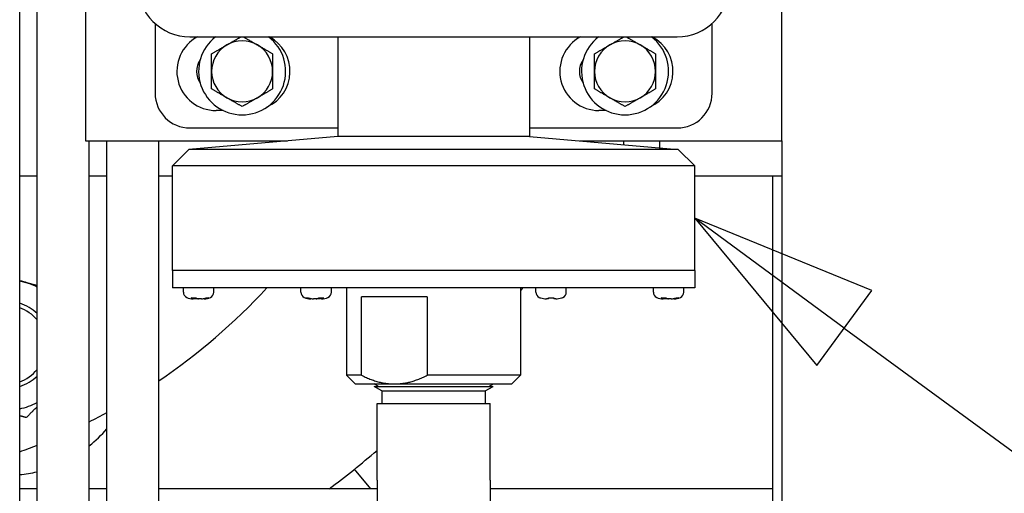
# Paper-space layout 'SHEET_3' of a CAD drawing. Header units: inches. Extents: x 3 to 360, y 8 to 227.
# Tile 30 of 117: x 52.22 to 59.29, y 163.86 to 167.26. Entities that reach past the tile are written whole.
import ezdxf

# ---------------------------------------------------------------- set-up
doc = ezdxf.new("R2010")
doc.units = ezdxf.units.IN
doc.header["$LTSCALE"] = 10.666667
doc.header["$MEASUREMENT"] = 0
doc.layers.get('0').update_dxf_attribs({"lineweight": 25})
doc.layers.add('DIMEN', color=7, linetype='Continuous', lineweight=25)
doc.styles.add('Current-ANSI', font='arial.ttf')

# ---------------------------------------------------------------- blocks, each defined once
blk = doc.blocks.new('Balloon144')
at = {"layer": 'DIMEN', "linetype": 'Continuous', "lineweight": 25}
for p, q in [((5.60778, 15.74117), (5.49952, 15.80367)), ((5.6234, 15.76823), (5.49952, 15.80367)), ((5.49952, 15.80367), (5.59215, 15.71411)), ((5.59215, 15.71411), (5.6234, 15.76823)), ((5.60778, 15.74117), (5.67852, 15.70033))]:
    blk.add_line(p, q, dxfattribs=at)
at = {"layer": 'DIMEN', "linetype": 'Continuous', "lineweight": 25, "flags": 128}
blk.add_lwpolyline([(5.6234, 15.76823), (5.49952, 15.80367), (5.59215, 15.71411), (5.6234, 15.76823)], dxfattribs=at)
at = {"layer": 'DIMEN'}
blk.add_circle((5.8409, 15.60658), 0.1875, dxfattribs=at)
blk.add_solid([(5.6234, 15.76823), (5.49952, 15.80367), (5.59215, 15.71411), (5.6234, 15.76823)], dxfattribs=at)
at = {"layer": 'DIMEN', "insert": (5.8409, 15.60658), "char_height": 0.125, "attachment_point": 5, "style": 'Current-ANSI'}
blk.add_mtext('7', dxfattribs=at)
blk = doc.blocks.new('Balloon145')
at = {"layer": 'DIMEN', "linetype": 'Continuous', "lineweight": 25}
for p, q in [((5.4511, 15.47303), (5.35036, 15.54703)), ((5.4696, 15.49822), (5.35036, 15.54703)), ((5.35036, 15.54703), (5.4326, 15.44785)), ((5.4326, 15.44785), (5.4696, 15.49822)), ((5.4511, 15.47303), (5.69032, 15.2973))]:
    blk.add_line(p, q, dxfattribs=at)
at = {"layer": 'DIMEN', "linetype": 'Continuous', "lineweight": 25, "flags": 128}
blk.add_lwpolyline([(5.4696, 15.49822), (5.35036, 15.54703), (5.4326, 15.44785), (5.4696, 15.49822)], dxfattribs=at)
at = {"layer": 'DIMEN'}
blk.add_circle((5.8409, 15.18669), 0.1875, dxfattribs=at)
blk.add_solid([(5.4696, 15.49822), (5.35036, 15.54703), (5.4326, 15.44785), (5.4696, 15.49822)], dxfattribs=at)
at = {"layer": 'DIMEN', "insert": (5.8409, 15.18774), "char_height": 0.125, "attachment_point": 5, "style": 'Current-ANSI'}
blk.add_mtext('52', dxfattribs=at)

psp = doc.layouts.new('SHEET_3')

# ---------------------------------------------------------------- linework, layer by layer
for p, q in [((52.223, 154.8271), (52.223, 172.1543)), ((52.348, 154.8271), (52.348, 172.1543)), ((52.6955, 168.3896), (52.6955, 166.3896)), ((57.6955, 166.3896), (57.6955, 167.9506)), ((53.1955, 167.233), (53.1955, 166.7331)), ((57.1955, 166.7331), (57.1955, 167.233)), ((53.4455, 167.1375), (56.9455, 167.1375)), ((54.508, 167.1375), (54.508, 166.4831)), ((55.883, 167.1375), (55.883, 166.4831)), ((53.6843, 166.6084), (53.633, 166.6084)), ((56.4343, 166.6084), (56.383, 166.6084)), ((53.4455, 166.4831), (54.383, 166.4831)), ((54.508, 166.4831), (54.508, 166.4206)), ((55.883, 166.4831), (55.883, 166.4206)), ((56.008, 166.4831), (56.9455, 166.4831)), ((52.6955, 166.3896), (54.1463, 166.3896)), ((52.723, 154.8271), (52.723, 166.3896)), ((52.848, 154.8271), (52.848, 166.3896)), ((53.223, 154.8271), (53.223, 166.3896)), ((54.508, 166.4206), (53.4381, 166.3289)), ((55.883, 166.4206), (54.508, 166.4206)), ((55.883, 166.4206), (56.9529, 166.3289)), ((56.2447, 166.3896), (57.6955, 166.3896)), ((56.8205, 166.3403), (56.8205, 166.3896)), ((56.8205, 166.3403), (56.8205, 166.3896)), ((57.6955, 166.3896), (57.6955, 154.8271)), ((53.4381, 166.3289), (53.3205, 166.2113)), ((56.9529, 166.3289), (53.4381, 166.3289)), ((56.9529, 166.3289), (57.0705, 166.2113)), ((57.0705, 166.2113), (53.3205, 166.2113)), ((53.3205, 165.4587), (53.3205, 166.2113)), ((57.0705, 165.4587), (57.0705, 166.2113)), ((52.223, 166.1396), (52.348, 166.1396)), ((52.723, 166.1396), (52.848, 166.1396)), ((53.223, 166.1396), (53.3205, 166.1396)), ((57.0705, 166.1396), (57.6955, 166.1396)), ((57.6309, 159.0037), (57.6309, 166.1396)), ((57.0705, 165.4587), (53.3205, 165.4587)), ((57.0705, 165.4587), (53.3205, 165.4587)), ((53.3205, 165.4587), (53.3205, 165.3337)), ((57.0705, 165.4587), (57.0705, 165.3337)), ((57.0705, 165.3337), (53.3205, 165.3337)), ((53.3985, 165.3039), (53.3985, 165.3337)), ((53.6175, 165.3039), (53.6175, 165.3337)), ((54.2422, 165.3039), (54.2422, 165.3337)), ((54.4612, 165.3039), (54.4612, 165.3337)), ((54.5705, 165.3337), (54.5705, 164.7062)), ((55.8205, 165.3337), (55.8205, 164.7062)), ((55.9297, 165.3039), (55.9297, 165.3337)), ((56.1487, 165.3039), (56.1487, 165.3337)), ((56.7735, 165.3039), (56.7735, 165.3337)), ((56.9925, 165.3039), (56.9925, 165.3337)), ((53.4741, 165.2556), (53.4688, 165.2556)), ((53.5079, 165.2556), (53.4883, 165.2556)), ((53.5277, 165.2556), (53.5079, 165.2556)), ((53.5472, 165.2556), (53.5419, 165.2556)), ((53.5472, 165.2556), (53.5472, 165.2556)), ((54.3179, 165.2556), (54.3125, 165.2556)), ((54.3125, 165.2556), (54.3125, 165.2556)), ((54.3519, 165.2556), (54.332, 165.2556)), ((54.3714, 165.2556), (54.3519, 165.2556)), ((54.3909, 165.2556), (54.3856, 165.2556)), ((54.6783, 164.7062), (54.6783, 165.2687)), ((55.1502, 165.2687), (54.6783, 165.2687)), ((55.1502, 165.2687), (55.1502, 164.7062)), ((56.0197, 165.2556), (56.0052, 165.2556)), ((56.0732, 165.2556), (56.0587, 165.2556)), ((56.8491, 165.2556), (56.8438, 165.2556)), ((56.8829, 165.2556), (56.8633, 165.2556)), ((56.9027, 165.2556), (56.8829, 165.2556)), ((56.9222, 165.2556), (56.9169, 165.2556)), ((56.9222, 165.2556), (56.9222, 165.2556)), ((54.6783, 164.7062), (54.5705, 164.7062)), ((54.633, 164.6437), (54.5705, 164.7062)), ((55.8205, 164.7062), (55.1502, 164.7062)), ((55.758, 164.6437), (55.8205, 164.7062)), ((54.633, 164.6437), (54.9142, 164.6437)), ((54.7682, 164.6267), (55.6228, 164.6267)), ((54.7682, 164.6267), (54.7682, 164.6262)), ((54.7682, 164.6262), (55.6228, 164.6262)), ((54.8243, 164.5938), (54.7682, 164.6262)), ((54.7982, 164.6267), (54.7687, 164.6437)), ((54.9142, 164.6437), (55.758, 164.6437)), ((55.5667, 164.5938), (55.6228, 164.6262)), ((55.5928, 164.6267), (55.6222, 164.6437)), ((55.6228, 164.6267), (55.6228, 164.6262)), ((54.8243, 164.5938), (55.5667, 164.5938)), ((54.8243, 164.5938), (54.8243, 164.5023)), ((55.5667, 164.5938), (55.5667, 164.5023)), ((54.7892, 164.5023), (55.6017, 164.5023)), ((54.7892, 163.9523), (54.7892, 164.5023)), ((55.6017, 163.9523), (55.6017, 164.5023)), ((54.7441, 163.8896), (54.6285, 164.0323)), ((54.7892, 163.9523), (54.7892, 163.7178)), ((55.6017, 163.9523), (55.6017, 163.7178)), ((52.348, 163.8896), (52.223, 163.8896)), ((52.848, 163.8896), (52.723, 163.8896)), ((54.7892, 163.8896), (53.223, 163.8896)), ((57.6309, 163.8896), (55.6017, 163.8896))]:
    psp.add_line(p, q)
for centre, radius, start, end in [((53.4455, 167.5125), 0.375, 180, 270), ((56.9455, 167.5125), 0.375, 270, 0), ((53.633, 166.8896), 0.2812, 118.1856, 270), ((53.8205, 166.8896), 0.3125, 127.5069, 52.4931), ((53.8205, 166.8896), 0.219, 60, 120), ((53.883, 166.8896), 0.2812, 294.62432, 61.8144), ((56.383, 166.8896), 0.2812, 118.1856, 270), ((56.5705, 166.8896), 0.3125, 127.5069, 52.4931), ((56.5705, 166.8896), 0.219, 60, 120), ((56.633, 166.8896), 0.2812, 294.62432, 61.8144), ((53.8205, 166.8896), 0.219, 120, 180), ((53.8205, 166.8896), 0.219, 0, 60), ((56.5705, 166.8896), 0.219, 120, 180), ((56.5705, 166.8896), 0.219, 0, 60), ((53.633, 166.8896), 0.1406, 144.11403, 215.88597), ((56.383, 166.8896), 0.1406, 144.11403, 215.88597), ((53.8205, 166.8896), 0.219, 180, 240), ((53.8205, 166.8896), 0.219, 300, 0), ((56.5705, 166.8896), 0.219, 180, 240), ((56.5705, 166.8896), 0.219, 300, 0), ((53.4455, 166.7331), 0.25, 180, 270), ((53.8205, 166.8896), 0.219, 240, 300), ((56.5705, 166.8896), 0.219, 240, 300), ((56.9455, 166.7331), 0.25, 270, 0), ((52.1306, 164.9251), 0.4688, 75, 78.62152), ((52.1306, 164.9251), 0.4688, 62.35789, 75), ((50.6955, 168.3896), 4.5, 304.17172, 317.22751), ((50.6955, 168.8896), 6.25, 325.08479, 325.32338), ((53.4405, 165.3039), 0.042, 180, 245.21217), ((53.4688, 165.3651), 0.1095, 245.21217, 270), ((53.5472, 165.3651), 0.1095, 270, 294.78783), ((53.5755, 165.3039), 0.042, 294.78783, 0), ((54.2842, 165.3039), 0.042, 180, 245.21217), ((54.3125, 165.3651), 0.1095, 245.21217, 270), ((54.3909, 165.3651), 0.1095, 270, 294.78783), ((54.4192, 165.3039), 0.042, 294.78783, 0), ((55.9717, 165.3039), 0.042, 180, 245.21217), ((56, 165.3651), 0.1095, 245.21217, 250.9725), ((56.0784, 165.3651), 0.1095, 289.0275, 294.78783), ((56.1067, 165.3039), 0.042, 294.78783, 0), ((56.8155, 165.3039), 0.042, 180, 245.21217), ((56.8438, 165.3651), 0.1095, 245.21217, 270), ((56.9222, 165.3651), 0.1095, 270, 294.78783), ((56.9505, 165.3039), 0.042, 294.78783, 0), ((52.1306, 164.9251), 0.3125, 45.89936, 72.78646), ((52.1306, 164.9251), 0.2813, 39.35377, 70.80311), ((52.1306, 164.9251), 0.2813, 289.19689, 320.64623), ((52.1306, 164.9251), 0.3125, 287.21354, 314.10064), ((52.1306, 164.9251), 0.4688, 281.37848, 297.64211), ((50.6955, 168.3896), 4.5, 296.77988, 298.57716), ((52.1306, 164.9251), 0.9375, 309.19588, 319.93431), ((50.6955, 168.3896), 4.5, 289.8436, 291.54493), ((50.6955, 168.8896), 6.25, 306.8699, 310.91965), ((52.1306, 164.9251), 0.9375, 275.66113, 283.4133)]:
    psp.add_arc(centre, radius, start, end)
for points, weights in [([(53.711, 167.0793), (53.7583, 167.1066), (53.8119, 167.1375)], [1, 1.035234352, 1.00505099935]), ([(53.8291, 167.1375), (53.8827, 167.1066), (53.93, 167.0793)], [1.00505099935, 1.035234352, 1]), ([(56.461, 167.0793), (56.5083, 167.1066), (56.5619, 167.1375)], [1, 1.035234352, 1.00505099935]), ([(56.5791, 167.1375), (56.6327, 167.1066), (56.68, 167.0793)], [1.00505099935, 1.035234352, 1]), ([(53.6015, 167.0161), (53.6602, 167.05), (53.711, 167.0793)], [1, 1.0379548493, 1]), ([(53.6015, 166.8896), (53.6015, 166.9483), (53.6015, 167.0161)], [1, 1.0379548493, 1]), ([(53.93, 167.0793), (53.9808, 167.05), (54.0395, 167.0161)], [1, 1.0379548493, 1]), ([(54.0395, 167.0161), (54.0395, 166.9483), (54.0395, 166.8896)], [1, 1.0379548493, 1]), ([(56.3515, 167.0161), (56.4102, 167.05), (56.461, 167.0793)], [1, 1.0379548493, 1]), ([(56.3515, 166.8896), (56.3515, 166.9483), (56.3515, 167.0161)], [1, 1.0379548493, 1]), ([(56.68, 167.0793), (56.7308, 167.05), (56.7895, 167.0161)], [1, 1.0379548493, 1]), ([(56.7895, 167.0161), (56.7895, 166.9483), (56.7895, 166.8896)], [1, 1.0379548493, 1]), ([(53.6015, 166.7632), (53.6015, 166.831), (53.6015, 166.8896)], [1, 1.0379548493, 1]), ([(54.0395, 166.8896), (54.0395, 166.831), (54.0395, 166.7632)], [1, 1.0379548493, 1]), ([(56.3515, 166.7632), (56.3515, 166.831), (56.3515, 166.8896)], [1, 1.0379548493, 1]), ([(56.7895, 166.8896), (56.7895, 166.831), (56.7895, 166.7632)], [1, 1.0379548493, 1]), ([(53.711, 166.7), (53.6602, 166.7293), (53.6015, 166.7632)], [1, 1.0379548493, 1]), ([(54.0395, 166.7632), (53.9808, 166.7293), (53.93, 166.7)], [1, 1.0379548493, 1]), ([(56.461, 166.7), (56.4102, 166.7293), (56.3515, 166.7632)], [1, 1.0379548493, 1]), ([(56.7895, 166.7632), (56.7308, 166.7293), (56.68, 166.7)], [1, 1.0379548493, 1]), ([(53.8205, 166.6368), (53.7618, 166.6706), (53.711, 166.7)], [1, 1.0379548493, 1]), ([(53.93, 166.7), (53.8792, 166.6706), (53.8205, 166.6368)], [1, 1.0379548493, 1]), ([(56.5705, 166.6368), (56.5118, 166.6706), (56.461, 166.7)], [1, 1.0379548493, 1]), ([(56.68, 166.7), (56.6292, 166.6706), (56.5705, 166.6368)], [1, 1.0379548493, 1]), ([(52.223, 165.3856), (52.2375, 165.3817), (52.2519, 165.3779)], [1.01950368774, 1.01021624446, 1]), ([(52.2519, 165.3779), (52.2994, 165.3651), (52.348, 165.3521)], [1, 1.03452894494, 1.05844809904]), ([(53.4741, 165.2556), (53.4752, 165.2589), (53.4761, 165.2617)], [1, 1.03269350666, 1.06327098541]), ([(53.4883, 165.2556), (53.4897, 165.258), (53.491, 165.2602)], [1, 1.02421509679, 1.04726935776]), ([(53.5419, 165.2556), (53.5417, 165.2561), (53.5416, 165.2566)], [1, 1.00480195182, 1.00955825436]), ([(53.5462, 165.2574), (53.5467, 165.2565), (53.5472, 165.2556)], [1.01749486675, 1.00882451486, 1]), ([(54.3125, 165.2556), (54.3131, 165.2565), (54.3136, 165.2574)], [1, 1.00882451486, 1.01749486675]), ([(54.3182, 165.2566), (54.318, 165.2561), (54.3179, 165.2556)], [1.00955825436, 1.00480195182, 1]), ([(54.3688, 165.2602), (54.3701, 165.258), (54.3714, 165.2556)], [1.04726935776, 1.02421509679, 1]), ([(54.3836, 165.2617), (54.3846, 165.2589), (54.3856, 165.2556)], [1.06327098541, 1.03269350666, 1]), ([(56.8491, 165.2556), (56.8502, 165.2589), (56.8511, 165.2617)], [1, 1.03269350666, 1.06327098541]), ([(56.8633, 165.2556), (56.8647, 165.258), (56.866, 165.2602)], [1, 1.02421509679, 1.04726935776]), ([(56.9169, 165.2556), (56.9167, 165.2561), (56.9166, 165.2566)], [1, 1.00480195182, 1.00955825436]), ([(56.9212, 165.2574), (56.9217, 165.2565), (56.9222, 165.2556)], [1.01749486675, 1.00882451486, 1]), ([(54.6783, 164.7062), (54.8025, 164.6437), (54.9142, 164.6437)], [1, 1.02740233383, 1]), ([(54.9142, 164.6437), (55.026, 164.6437), (55.1502, 164.7062)], [1, 1.02740233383, 1]), ([(52.348, 164.4796), (52.311, 164.4427), (52.2706, 164.4023)], [1.08419560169, 1.10271805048, 1.10906450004]), ([(52.2706, 164.4023), (52.2463, 164.4088), (52.223, 164.415)], [1.10906450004, 1.10625836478, 1.10107177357])]:
    psp.add_rational_spline(points, weights, degree=2)
for points, knots in [([(54.383, 166.4831), (54.4, 166.4831), (54.4189, 166.4831), (54.4532, 166.4831), (54.4686, 166.4831), (54.4886, 166.4831), (54.4966, 166.4831), (54.5053, 166.4831), (54.508, 166.4831), (54.508, 166.4831)], [0, 0, 0, 0, 0.1591647, 0.1591647, 0.3183293, 0.3183293, 0.4344427, 0.4344427, 0.5411082, 0.5411082, 0.5411082, 0.5411082]), ([(55.883, 166.4831), (55.883, 166.4831), (55.8856, 166.4831), (55.8943, 166.4831), (55.9024, 166.4831), (55.9223, 166.4831), (55.9378, 166.4831), (55.9721, 166.4831), (55.9909, 166.4831), (56.008, 166.4831)], [1.4993818, 1.4993818, 1.4993818, 1.4993818, 1.6060472, 1.6060472, 1.7221606, 1.7221606, 1.8813253, 1.8813253, 2.04049, 2.04049, 2.04049, 2.04049]), ([(53.454, 165.2623), (53.4595, 165.2618), (53.4651, 165.2616), (53.4705, 165.2616), (53.4759, 165.2616), (53.4818, 165.2618), (53.4878, 165.2623)], [-0.04758989, -0.04758989, -0.04758989, -0.04758989, 0, 0, 0, 0.04758989, 0.04758989, 0.04758989, 0.04758989]), ([(53.5625, 165.2623), (53.5662, 165.2618), (53.5697, 165.2616), (53.5729, 165.2616), (53.576, 165.2616), (53.5791, 165.2618), (53.582, 165.2623)], [-0.04758989, -0.04758989, -0.04758989, -0.04758989, 0, 0, 0, 0.04758989, 0.04758989, 0.04758989, 0.04758989]), ([(54.2778, 165.2623), (54.2807, 165.2618), (54.2838, 165.2616), (54.2869, 165.2616), (54.29, 165.2616), (54.2935, 165.2618), (54.2973, 165.2623)], [-0.04758989, -0.04758989, -0.04758989, -0.04758989, 0, 0, 0, 0.04758989, 0.04758989, 0.04758989, 0.04758989]), ([(54.3719, 165.2623), (54.378, 165.2618), (54.3838, 165.2616), (54.3892, 165.2616), (54.3946, 165.2616), (54.4002, 165.2618), (54.4057, 165.2623)], [-0.04758989, -0.04758989, -0.04758989, -0.04758989, 0, 0, 0, 0.04758989, 0.04758989, 0.04758989, 0.04758989]), ([(56.0197, 165.2623), (56.0264, 165.2618), (56.033, 165.2616), (56.0392, 165.2616), (56.0455, 165.2616), (56.0521, 165.2618), (56.0587, 165.2623)], [-0.04758989, -0.04758989, -0.04758989, -0.04758989, 0, 0, 0, 0.04758989, 0.04758989, 0.04758989, 0.04758989]), ([(56.829, 165.2623), (56.8345, 165.2618), (56.8401, 165.2616), (56.8455, 165.2616), (56.8509, 165.2616), (56.8568, 165.2618), (56.8628, 165.2623)], [-0.04758989, -0.04758989, -0.04758989, -0.04758989, 0, 0, 0, 0.04758989, 0.04758989, 0.04758989, 0.04758989]), ([(56.9375, 165.2623), (56.9412, 165.2618), (56.9447, 165.2616), (56.9479, 165.2616), (56.951, 165.2616), (56.9541, 165.2618), (56.957, 165.2623)], [-0.04758989, -0.04758989, -0.04758989, -0.04758989, 0, 0, 0, 0.04758989, 0.04758989, 0.04758989, 0.04758989])]:
    psp.add_open_spline(points, degree=3, knots=knots)
for points in [[(56.56, 166.3897), (56.5601, 166.3805), (56.5601, 166.3714), (56.5601, 166.3627)], [(56.56, 166.3897), (56.5601, 166.3805), (56.5601, 166.3714), (56.5601, 166.3627)], [(53.4741, 165.2556), (53.4677, 165.2556), (53.4603, 165.2578), (53.454, 165.2623)], [(53.4883, 165.2556), (53.4839, 165.2556), (53.4792, 165.256), (53.4744, 165.2567)], [(53.4878, 165.2623), (53.4941, 165.2578), (53.5015, 165.2556), (53.5079, 165.2556)], [(53.5277, 165.2556), (53.5388, 165.2556), (53.5516, 165.2578), (53.5625, 165.2623)], [(53.582, 165.2623), (53.5711, 165.2578), (53.5583, 165.2556), (53.5472, 165.2556)], [(54.3125, 165.2556), (54.3015, 165.2556), (54.2886, 165.2578), (54.2778, 165.2623)], [(54.2973, 165.2623), (54.3081, 165.2578), (54.321, 165.2556), (54.332, 165.2556)], [(54.3519, 165.2556), (54.3582, 165.2556), (54.3657, 165.2578), (54.3719, 165.2623)], [(54.3853, 165.2567), (54.3806, 165.256), (54.3759, 165.2556), (54.3714, 165.2556)], [(54.4057, 165.2623), (54.3994, 165.2578), (54.392, 165.2556), (54.3856, 165.2556)], [(55.9643, 165.2616), (55.9643, 165.2616), (55.9646, 165.2618), (55.9651, 165.2623)], [(55.9651, 165.2623), (55.9776, 165.2578), (55.9925, 165.2556), (56.0052, 165.2556)], [(56.0197, 165.2556), (56.0197, 165.2556), (56.0197, 165.2578), (56.0197, 165.2623)], [(56.0587, 165.2623), (56.0587, 165.2578), (56.0587, 165.2556), (56.0587, 165.2556)], [(56.0732, 165.2556), (56.086, 165.2556), (56.1009, 165.2578), (56.1134, 165.2623)], [(56.1134, 165.2623), (56.1139, 165.2618), (56.1141, 165.2616), (56.1141, 165.2616)], [(56.8491, 165.2556), (56.8427, 165.2556), (56.8353, 165.2578), (56.829, 165.2623)], [(56.8633, 165.2556), (56.8589, 165.2556), (56.8542, 165.256), (56.8494, 165.2567)], [(56.8628, 165.2623), (56.8691, 165.2578), (56.8765, 165.2556), (56.8829, 165.2556)], [(56.9027, 165.2556), (56.9138, 165.2556), (56.9266, 165.2578), (56.9375, 165.2623)], [(56.957, 165.2623), (56.9461, 165.2578), (56.9333, 165.2556), (56.9222, 165.2556)]]:
    psp.add_open_spline(points, degree=3)

# ---------------------------------------------------------------- block references
at = {"layer": 'DIMEN', "xscale": 10.66666666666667, "yscale": 10.66666666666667, "zscale": 10.66666666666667}
for name in ['Balloon144', 'Balloon145']:
    psp.add_blockref(name, (0, 0), dxfattribs=at)

doc.saveas('drawing.dxf')
